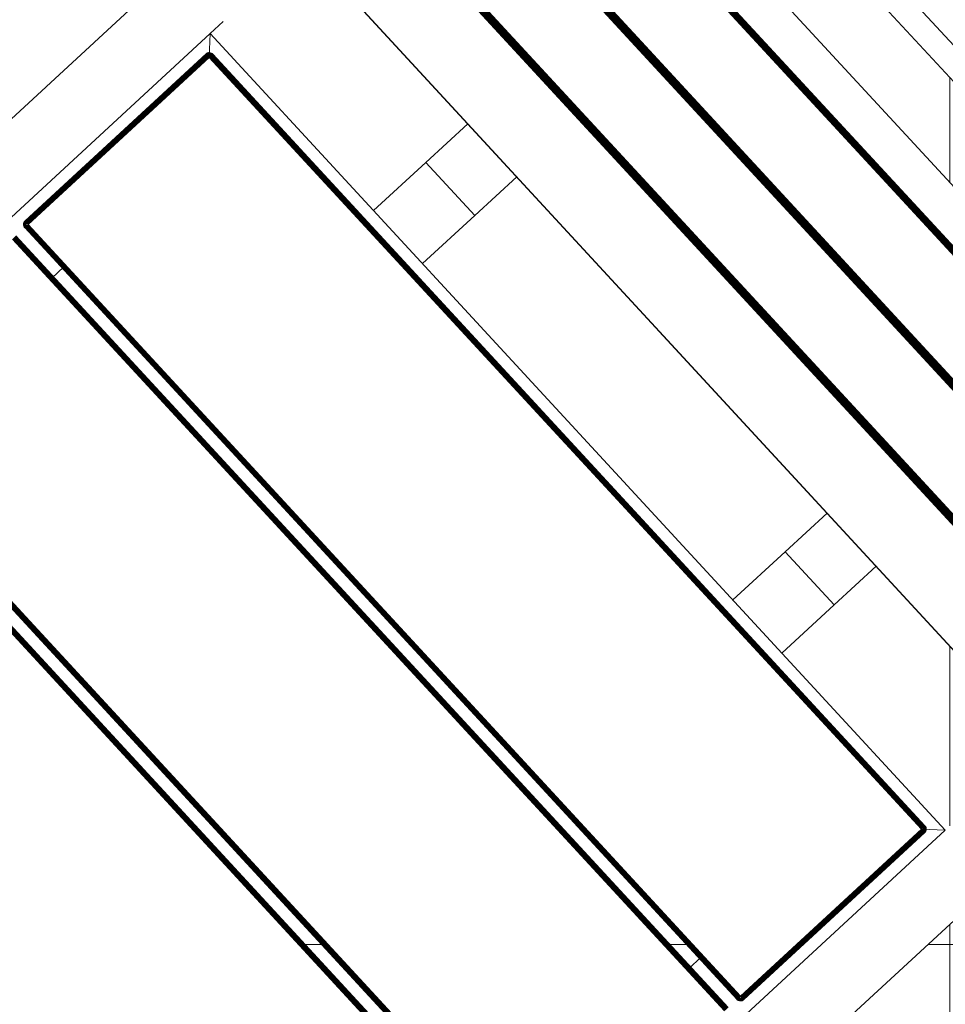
# Model space of a CAD drawing. Header units: millimetres. Extents: x -68595 to 26741, y -534 to 35396.
# Tile 102 of 172: x -58380 to -57996, y 28734 to 29143. Entities that reach past the tile are written whole.
import ezdxf

# ---------------------------------------------------------------- set-up
doc = ezdxf.new("R2010")
doc.units = ezdxf.units.MM
for name, color, linetype, lineweight, true_color in [('Furniture-1', 7, 'Continuous', 9, 0xaaaaaa), ('Kohvikutool-1', 7, 'Continuous', 9, 0xaaaaaa), ('Surface Pattern-1', 7, 'Continuous', 9, 0x232323)]:
    doc.layers.add(name, color=color, linetype=linetype, lineweight=lineweight, true_color=true_color)

# ---------------------------------------------------------------- blocks, each defined once
blk = doc.blocks.new('MA_Kohvikultool - Kohvikutool_DWG-11582661-Sisehoov')
at = {"layer": 'Kohvikutool-1'}
for p, q in [((-10.89, 495), (-172.29, 495)), ((-388.49, 15), (-388.49, 465)), ((-165, 465), (-158, 458)), ((-165, 15), (-165, 465)), ((-158, 458), (-165, 465)), ((-165, 465), (-35.34, 465)), ((-348.73, 458), (-348.73, 22)), ((-331.82, 22), (-331.82, 458)), ((-331.46, 458), (-331.46, 22)), ((-331.08, 22), (-331.08, 458)), ((-330.68, 22), (-330.68, 458)), ((-330.29, 22), (-330.29, 458)), ((-329.93, 22), (-329.93, 458)), ((-329.64, 22), (-329.64, 458)), ((-329.41, 22), (-329.41, 458)), ((-329.25, 22), (-329.25, 458)), ((-294.28, 458), (-294.28, 22)), ((-294.19, 458), (-294.19, 22)), ((-293.77, 22), (-293.77, 458)), ((-293.41, 458), (-293.41, 22)), ((-293.03, 458), (-293.03, 22)), ((-292.63, 458), (-292.63, 22)), ((-292.24, 458), (-292.24, 22)), ((-291.88, 458), (-291.88, 22)), ((-291.59, 458), (-291.59, 22)), ((-291.36, 22), (-291.36, 458)), ((-291.2, 22), (-291.2, 458)), ((-256.23, 458), (-256.23, 22)), ((-256.14, 458), (-256.14, 22)), ((-255.72, 22), (-255.72, 458)), ((-255.36, 458), (-255.36, 22)), ((-254.98, 458), (-254.98, 22)), ((-254.58, 458), (-254.58, 22)), ((-254.19, 458), (-254.19, 22)), ((-253.83, 22), (-253.83, 458)), ((-253.54, 458), (-253.54, 22)), ((-253.31, 22), (-253.31, 458)), ((-253.15, 22), (-253.15, 458)), ((-218.18, 458), (-218.18, 22)), ((-218.09, 458), (-218.09, 22)), ((-159.97, 458.36), (-160, 458)), ((-159.97, 458.36), (-160, 458)), ((-160, 458), (-159.97, 458)), ((-159.86, 458.74), (-159.97, 458.36)), ((-159.86, 458.74), (-159.97, 458.36)), ((-159.93, 458.36), (-159.97, 458)), ((-159.93, 458.36), (-159.97, 458.36)), ((-159.97, 458), (-159.86, 458)), ((-159.97, 458), (-159.97, 22)), ((-159.83, 458.72), (-159.93, 458.36)), ((-159.93, 458.36), (-159.83, 458.34)), ((-159.67, 459.09), (-159.86, 458.74)), ((-159.67, 459.09), (-159.86, 458.74)), ((-159.83, 458.72), (-159.86, 458.74)), ((-159.83, 458.34), (-159.86, 458)), ((-159.86, 458), (-159.67, 458)), ((-159.86, 458), (-159.86, 22)), ((-159.65, 459.08), (-159.83, 458.72)), ((-159.73, 458.68), (-159.83, 458.72)), ((-159.83, 458.34), (-159.73, 458.68)), ((-159.83, 458.34), (-159.65, 458.3)), ((-159.73, 458.68), (-159.56, 459.02)), ((-159.56, 458.62), (-159.73, 458.68)), ((-159.41, 459.41), (-159.67, 459.09)), ((-159.41, 459.41), (-159.67, 459.09)), ((-159.65, 459.08), (-159.67, 459.09)), ((-159.65, 458.3), (-159.67, 458)), ((-159.67, 458), (-159.41, 458)), ((-159.67, 458), (-159.67, 22)), ((-159.39, 459.39), (-159.65, 459.08)), ((-159.56, 459.02), (-159.65, 459.08)), ((-159.65, 458.3), (-159.56, 458.62)), ((-159.65, 458.3), (-159.39, 458.26)), ((-159.56, 459.02), (-159.31, 459.31)), ((-159.4, 458.92), (-159.56, 459.02)), ((-159.56, 458.62), (-159.4, 458.92)), ((-159.31, 458.52), (-159.56, 458.62)), ((-159.09, 459.67), (-159.41, 459.41)), ((-159.09, 459.67), (-159.41, 459.41)), ((-159.39, 459.39), (-159.41, 459.41)), ((-159.39, 458.26), (-159.41, 458)), ((-159.41, 458), (-159.09, 458)), ((-159.41, 458), (-159.41, 22)), ((-159.4, 458.92), (-159.18, 459.18)), ((-159.18, 458.77), (-159.4, 458.92)), ((-159.08, 459.65), (-159.39, 459.39)), ((-159.31, 459.31), (-159.39, 459.39)), ((-159.39, 458.26), (-159.31, 458.52)), ((-159.39, 458.26), (-159.08, 458.2)), ((-159.31, 459.31), (-159.02, 459.56)), ((-159.18, 459.18), (-159.31, 459.31)), ((-159.31, 458.52), (-159.18, 458.77)), ((-159.02, 458.4), (-159.31, 458.52)), ((-159.18, 459.18), (-158.92, 459.4)), ((-159, 459), (-159.18, 459.18)), ((-159.18, 458.77), (-159, 459)), ((-158.92, 458.6), (-159.18, 458.77)), ((-158.74, 459.86), (-159.09, 459.67)), ((-158.74, 459.86), (-159.09, 459.67)), ((-159.08, 459.65), (-159.09, 459.67)), ((-159.08, 458.2), (-159.09, 458)), ((-159.09, 458), (-158.74, 458)), ((-159.09, 458), (-159.09, 22)), ((-158.72, 459.83), (-159.08, 459.65)), ((-159.02, 459.56), (-159.08, 459.65)), ((-159.08, 458.2), (-159.02, 458.4)), ((-159.08, 458.2), (-158.68, 458.27)), ((-158.74, 458), (-159.08, 458.2)), ((-159.02, 459.56), (-158.68, 459.73)), ((-158.92, 459.4), (-159.02, 459.56)), ((-159.02, 458.4), (-158.92, 458.6)), ((-158.68, 458.27), (-159.02, 458.4)), ((-158.62, 458.4), (-159.02, 458.4)), ((-159, 459), (-158.77, 459.18)), ((-158.77, 458.77), (-159, 459)), ((-158.92, 459.4), (-158.62, 459.56)), ((-158.77, 459.18), (-158.92, 459.4)), ((-158.92, 458.6), (-158.77, 458.77)), ((-158.62, 458.4), (-158.92, 458.6)), ((-158.52, 458.52), (-158.92, 458.6)), ((-158.77, 459.18), (-158.52, 459.31)), ((-158.6, 458.92), (-158.77, 459.18)), ((-158.77, 458.77), (-158.6, 458.92)), ((-158.52, 458.52), (-158.77, 458.77)), ((-158.4, 458.62), (-158.77, 458.77)), ((-158.36, 459.97), (-158.74, 459.86)), ((-158.36, 459.97), (-158.74, 459.86)), ((-158.72, 459.83), (-158.74, 459.86)), ((-158.74, 22), (-158.74, 458)), ((-158.73, 458.07), (-158.36, 458)), ((-158.36, 459.93), (-158.72, 459.83)), ((-158.68, 459.73), (-158.72, 459.83)), ((-158.68, 459.73), (-158.34, 459.83)), ((-158.62, 459.56), (-158.68, 459.73)), ((-158.62, 459.56), (-158.3, 459.65)), ((-158.52, 459.31), (-158.62, 459.56)), ((-158.6, 458.92), (-158.4, 459.02)), ((-158.4, 458.62), (-158.6, 458.92)), ((-158.27, 458.68), (-158.6, 458.92)), ((-158.52, 459.31), (-158.26, 459.39)), ((-158.4, 459.02), (-158.52, 459.31)), ((-158.4, 459.02), (-158.2, 459.08)), ((-158.27, 458.68), (-158.4, 459.02)), ((-158.13, 458.72), (-158.4, 459.02)), ((-158, 460), (-158.36, 459.97)), ((-158, 460), (-158.36, 459.97)), ((-158.36, 459.93), (-158.36, 459.97)), ((-158.36, 459.93), (-158, 459.97)), ((-158.34, 459.83), (-158.36, 459.93)), ((-158.36, 458.03), (-158, 458)), ((-158.36, 458), (-158.36, 22)), ((-158.34, 459.83), (-158, 459.86)), ((-158.3, 459.65), (-158.34, 459.83)), ((-158.3, 459.65), (-158, 459.67)), ((-158.26, 459.39), (-158.3, 459.65)), ((-158.26, 459.39), (-158, 459.41)), ((-158.2, 459.08), (-158.26, 459.39)), ((-158.2, 459.08), (-158, 459.09)), ((-158.13, 458.72), (-158.2, 459.08)), ((-158, 459.09), (-158.13, 458.72)), ((-158, 460), (-158, 459.97)), ((-55.75, 459.97), (-158, 459.97)), ((-158, 459.97), (-158, 459.86)), ((-55.75, 459.86), (-158, 459.86)), ((-158, 459.86), (-158, 459.67)), ((-55.75, 459.67), (-158, 459.67)), ((-158, 459.67), (-158, 459.41)), ((-55.75, 459.41), (-158, 459.41)), ((-158, 459.41), (-158, 459.09)), ((-55.75, 459.09), (-158, 459.09)), ((-158, 459.09), (-158, 458.74)), ((-55.75, 458.74), (-158, 458.74)), ((-158, 458.36), (-158, 458.74)), ((-158, 458.36), (-55.75, 458.36)), ((-158, 458.36), (-158, 458)), ((-158, 458), (-55.75, 458)), ((-158, 22), (-158, 458)), ((-55.39, 459.97), (-55.75, 460)), ((-55.75, 460), (-55.75, 459.97)), ((-55.39, 459.97), (-55.75, 460)), ((-55.75, 459.97), (-55.39, 459.93)), ((-55.75, 459.97), (-55.75, 459.86)), ((-55.75, 459.86), (-55.41, 459.83)), ((-55.75, 459.86), (-55.75, 459.67)), ((-55.75, 459.67), (-55.45, 459.65)), ((-55.75, 459.67), (-55.75, 459.41)), ((-55.75, 459.41), (-55.49, 459.39)), ((-55.75, 459.41), (-55.75, 459.09)), ((-55.75, 459.09), (-55.55, 459.08)), ((-55.75, 459.09), (-55.75, 458.74)), ((-55.75, 458.74), (-55.55, 459.08)), ((-55.75, 458.36), (-55.68, 458.73)), ((-55.72, 458.36), (-55.75, 458)), ((-55.39, 458), (-55.75, 458)), ((-55.75, 458), (-55.75, 22)), ((-55.49, 459.39), (-55.55, 459.08)), ((-55.55, 459.08), (-55.35, 459.02)), ((-55.55, 459.08), (-55.48, 458.68)), ((-55.45, 459.65), (-55.49, 459.39)), ((-55.49, 459.39), (-55.23, 459.31)), ((-55.48, 458.68), (-55.35, 459.02)), ((-55.41, 459.83), (-55.45, 459.65)), ((-55.45, 459.65), (-55.13, 459.56)), ((-55.39, 459.93), (-55.41, 459.83)), ((-55.41, 459.83), (-55.07, 459.73)), ((-55.01, 459.86), (-55.39, 459.97)), ((-55.39, 459.97), (-55.39, 459.93)), ((-55.01, 459.86), (-55.39, 459.97)), ((-55.03, 459.83), (-55.39, 459.93)), ((-55.39, 458), (-55.39, 22)), ((-55.39, 458), (-55.01, 458)), ((-55.35, 459.02), (-55.23, 459.31)), ((-55.35, 459.02), (-55.15, 458.92)), ((-55.35, 458.62), (-55.35, 459.02)), ((-55.35, 458.62), (-55.15, 458.92)), ((-55.23, 459.31), (-55.13, 459.56)), ((-55.23, 459.31), (-54.98, 459.18)), ((-55.23, 458.52), (-55.15, 458.92)), ((-55.23, 458.52), (-54.98, 458.77)), ((-55.15, 458.92), (-54.98, 459.18)), ((-55.15, 458.92), (-54.98, 458.77)), ((-55.13, 459.56), (-55.07, 459.73)), ((-55.13, 459.56), (-54.83, 459.4)), ((-55.13, 458.4), (-54.98, 458.77)), ((-55.13, 458.4), (-54.83, 458.6)), ((-55.07, 459.73), (-55.03, 459.83)), ((-55.07, 459.73), (-54.73, 459.56)), ((-55.07, 458.27), (-54.83, 458.6)), ((-55.07, 458.27), (-54.73, 458.4)), ((-55.01, 459.86), (-55.03, 459.83)), ((-54.67, 459.65), (-55.03, 459.83)), ((-55.03, 458.13), (-54.73, 458.4)), ((-54.67, 458.2), (-55.03, 458.13)), ((-55.02, 458.07), (-54.67, 458.2)), ((-54.66, 459.67), (-55.01, 459.86)), ((-54.66, 459.67), (-55.01, 459.86)), ((-55.01, 458), (-55.01, 22)), ((-54.66, 458), (-55.01, 458)), ((-54.98, 459.18), (-54.83, 459.4)), ((-54.98, 459.18), (-54.75, 459)), ((-54.98, 458.77), (-54.75, 459)), ((-54.98, 458.77), (-54.83, 458.6)), ((-54.83, 459.4), (-54.73, 459.56)), ((-54.83, 459.4), (-54.57, 459.18)), ((-54.83, 458.6), (-54.57, 458.77)), ((-54.83, 458.6), (-54.73, 458.4)), ((-54.75, 459), (-54.57, 459.18)), ((-54.75, 459), (-54.57, 458.77)), ((-54.73, 459.56), (-54.67, 459.65)), ((-54.73, 459.56), (-54.44, 459.31)), ((-54.73, 458.4), (-54.44, 458.52)), ((-54.73, 458.4), (-54.67, 458.2)), ((-54.66, 459.67), (-54.67, 459.65)), ((-54.36, 459.39), (-54.67, 459.65)), ((-54.67, 458.2), (-54.36, 458.26)), ((-54.66, 458), (-54.67, 458.2)), ((-54.34, 459.41), (-54.66, 459.67)), ((-54.34, 459.41), (-54.66, 459.67)), ((-54.66, 458), (-54.66, 22)), ((-54.34, 458), (-54.66, 458)), ((-54.57, 459.18), (-54.44, 459.31)), ((-54.57, 459.18), (-54.35, 458.92)), ((-54.57, 458.77), (-54.35, 458.92)), ((-54.57, 458.77), (-54.44, 458.52)), ((-54.44, 459.31), (-54.36, 459.39)), ((-54.44, 459.31), (-54.19, 459.02)), ((-54.44, 458.52), (-54.19, 458.62)), ((-54.44, 458.52), (-54.36, 458.26)), ((-54.34, 459.41), (-54.36, 459.39)), ((-54.1, 459.08), (-54.36, 459.39)), ((-54.36, 458.26), (-54.1, 458.3)), ((-54.34, 458), (-54.36, 458.26)), ((-54.35, 458.92), (-54.19, 459.02)), ((-54.35, 458.92), (-54.19, 458.62)), ((-54.08, 459.09), (-54.34, 459.41)), ((-54.08, 459.09), (-54.34, 459.41)), ((-54.34, 458), (-54.34, 22)), ((-54.08, 458), (-54.34, 458)), ((-54.19, 459.02), (-54.1, 459.08)), ((-54.19, 459.02), (-54.02, 458.68)), ((-54.19, 458.62), (-54.02, 458.68)), ((-54.19, 458.62), (-54.1, 458.3)), ((-54.08, 459.09), (-54.1, 459.08)), ((-53.92, 458.72), (-54.1, 459.08)), ((-54.1, 458.3), (-53.92, 458.34)), ((-54.08, 458), (-54.1, 458.3)), ((-53.89, 458.74), (-54.08, 459.09)), ((-53.89, 458.74), (-54.08, 459.09)), ((-54.08, 458), (-54.08, 22)), ((-53.89, 458), (-54.08, 458)), ((-54.02, 458.68), (-53.92, 458.72)), ((-54.02, 458.68), (-53.92, 458.34)), ((-53.89, 458.74), (-53.92, 458.72)), ((-53.82, 458.36), (-53.92, 458.72)), ((-53.92, 458.34), (-53.82, 458.36)), ((-53.89, 458), (-53.92, 458.34)), ((-53.78, 458.36), (-53.89, 458.74)), ((-53.78, 458.36), (-53.89, 458.74)), ((-53.89, 458), (-53.89, 22)), ((-53.78, 458), (-53.89, 458)), ((-53.78, 458.36), (-53.82, 458.36)), ((-53.78, 458), (-53.82, 458.36)), ((-53.75, 458), (-53.78, 458.36)), ((-53.75, 458), (-53.78, 458.36)), ((-53.78, 22), (-53.78, 458)), ((-53.75, 458), (-53.78, 458)), ((-48.72, 22), (-48.72, 458)), ((-48.61, 458), (-48.61, 22)), ((-48.42, 22), (-48.42, 458)), ((-48.16, 22), (-48.16, 458)), ((-47.84, 22), (-47.84, 458)), ((-47.49, 22), (-47.49, 458)), ((-47.11, 22), (-47.11, 458)), ((-46.75, 22), (-46.75, 458)), ((55.5, 458), (55.5, 22)), ((55.86, 458), (55.86, 22)), ((56.24, 458), (56.24, 22)), ((56.59, 458), (56.59, 22)), ((56.91, 458), (56.91, 22)), ((57.17, 458), (57.17, 22)), ((57.36, 458), (57.36, 22)), ((57.47, 22), (57.47, 458)), ((62.53, 22), (62.53, 458)), ((62.64, 458), (62.64, 22)), ((62.83, 22), (62.83, 458)), ((63.09, 22), (63.09, 458)), ((63.41, 22), (63.41, 458)), ((63.76, 22), (63.76, 458)), ((64.14, 22), (64.14, 458)), ((64.5, 22), (64.5, 458)), ((-378.23, 435), (-378.23, 45)), ((-47.84, 435), (-54.66, 435)), ((-194.5, 365), (-218.18, 365)), ((-194.5, 335), (-194.5, 365)), ((-194.5, 365), (-165, 365)), ((-194.5, 335), (-194.5, 365)), ((-218.18, 335), (-194.5, 335)), ((-165, 335), (-194.5, 335)), ((-194.5, 145), (-218.18, 145)), ((-165, 145), (-194.5, 145)), ((-194.5, 145), (-194.5, 115)), ((-194.5, 115), (-194.5, 145)), ((-218.18, 115), (-194.5, 115)), ((-194.5, 115), (-165, 115)), ((-54.66, 45), (-47.84, 45)), ((-158, 22), (-165, 15)), ((-165, 15), (-158, 22)), ((-160, 22), (-159.97, 21.64)), ((-159.97, 22), (-160, 22)), ((-160, 22), (-159.97, 21.64)), ((-159.93, 21.64), (-159.97, 22)), ((-159.86, 22), (-159.97, 22)), ((-159.93, 21.64), (-159.97, 21.64)), ((-159.97, 21.64), (-159.86, 21.26)), ((-159.97, 21.64), (-159.86, 21.26)), ((-159.83, 21.66), (-159.93, 21.64)), ((-159.93, 21.64), (-159.83, 21.28)), ((-159.83, 21.66), (-159.86, 22)), ((-159.67, 22), (-159.86, 22)), ((-159.83, 21.28), (-159.86, 21.26)), ((-159.86, 21.26), (-159.67, 20.91)), ((-159.86, 21.26), (-159.67, 20.91)), ((-159.65, 21.7), (-159.83, 21.66)), ((-159.73, 21.32), (-159.83, 21.66)), ((-159.73, 21.32), (-159.83, 21.28)), ((-159.83, 21.28), (-159.65, 20.92)), ((-159.56, 21.38), (-159.73, 21.32)), ((-159.56, 20.98), (-159.73, 21.32)), ((-159.65, 21.7), (-159.67, 22)), ((-159.41, 22), (-159.67, 22)), ((-159.65, 20.92), (-159.67, 20.91)), ((-159.67, 20.91), (-159.41, 20.59)), ((-159.67, 20.91), (-159.41, 20.59)), ((-159.39, 21.74), (-159.65, 21.7)), ((-159.56, 21.38), (-159.65, 21.7)), ((-159.56, 20.98), (-159.65, 20.92)), ((-159.65, 20.92), (-159.39, 20.61)), ((-159.31, 21.48), (-159.56, 21.38)), ((-159.4, 21.08), (-159.56, 21.38)), ((-159.4, 21.08), (-159.56, 20.98)), ((-159.31, 20.69), (-159.56, 20.98)), ((-159.39, 21.74), (-159.41, 22)), ((-159.09, 22), (-159.41, 22)), ((-159.39, 20.61), (-159.41, 20.59)), ((-159.41, 20.59), (-159.09, 20.33)), ((-159.41, 20.59), (-159.09, 20.33)), ((-159.18, 21.23), (-159.4, 21.08)), ((-159.18, 20.82), (-159.4, 21.08)), ((-159.08, 21.8), (-159.39, 21.74)), ((-159.31, 21.48), (-159.39, 21.74)), ((-159.31, 20.69), (-159.39, 20.61)), ((-159.39, 20.61), (-159.08, 20.35)), ((-159.02, 21.6), (-159.31, 21.48)), ((-159.18, 21.23), (-159.31, 21.48)), ((-159.18, 20.82), (-159.31, 20.69)), ((-159.02, 20.44), (-159.31, 20.69)), ((-158.92, 21.4), (-159.18, 21.23)), ((-159, 21), (-159.18, 21.23)), ((-159, 21), (-159.18, 20.82)), ((-158.92, 20.6), (-159.18, 20.82)), ((-159.08, 21.8), (-159.09, 22)), ((-158.74, 22), (-159.09, 22)), ((-158.74, 22), (-159.08, 21.8)), ((-158.72, 21.87), (-159.08, 21.8)), ((-159.02, 21.6), (-159.08, 21.8)), ((-159.02, 20.44), (-159.08, 20.35)), ((-158.72, 21.87), (-159.02, 21.6)), ((-158.68, 21.73), (-159.02, 21.6)), ((-158.92, 21.4), (-159.02, 21.6)), ((-158.92, 20.6), (-159.02, 20.44)), ((-158.68, 20.27), (-159.02, 20.44)), ((-158.77, 21.23), (-159, 21)), ((-158.77, 20.82), (-159, 21)), ((-158.68, 21.73), (-158.92, 21.4)), ((-158.62, 21.6), (-158.92, 21.4)), ((-158.77, 21.23), (-158.92, 21.4)), ((-158.77, 20.82), (-158.92, 20.6)), ((-158.62, 20.44), (-158.92, 20.6)), ((-158.62, 21.6), (-158.77, 21.23)), ((-158.52, 21.48), (-158.77, 21.23)), ((-158.6, 21.08), (-158.77, 21.23)), ((-158.6, 21.08), (-158.77, 20.82)), ((-158.52, 20.69), (-158.77, 20.82)), ((-158.36, 22), (-158.73, 21.93)), ((-158.62, 20.44), (-158.68, 20.27)), ((-158.52, 20.69), (-158.62, 20.44)), ((-158.3, 20.35), (-158.62, 20.44)), ((-158.52, 21.48), (-158.6, 21.08)), ((-158.4, 21.38), (-158.6, 21.08)), ((-158.4, 20.98), (-158.6, 21.08)), ((-158.4, 20.98), (-158.52, 20.69)), ((-158.26, 20.61), (-158.52, 20.69)), ((-158.4, 21.38), (-158.4, 20.98)), ((-158.27, 21.32), (-158.4, 20.98)), ((-158.2, 20.92), (-158.4, 20.98)), ((-158.36, 21.97), (-158, 22)), ((-158.3, 20.35), (-158.26, 20.61)), ((-158.2, 20.92), (-158.27, 21.32)), ((-158.26, 20.61), (-158.2, 20.92)), ((-158.26, 20.61), (-158, 20.59)), ((-158.2, 20.92), (-158.2, 21.3)), ((-158.2, 20.92), (-158, 20.91)), ((-158, 20.91), (-158.07, 21.27)), ((-55.75, 22), (-158, 22)), ((-158, 22), (-158, 21.64)), ((-55.75, 21.64), (-158, 21.64)), ((-158, 21.64), (-158, 21.26)), ((-55.75, 21.26), (-158, 21.26)), ((-158, 21.26), (-158, 20.91)), ((-55.75, 20.91), (-158, 20.91)), ((-158, 20.91), (-158, 20.59)), ((-55.75, 20.59), (-158, 20.59)), ((-158, 20.59), (-158, 20.33)), ((-55.75, 22), (-55.39, 22)), ((-55.72, 21.64), (-55.75, 22)), ((-55.68, 21.27), (-55.75, 21.64)), ((-55.75, 21.26), (-55.75, 20.91)), ((-55.75, 20.91), (-55.55, 20.92)), ((-55.75, 20.91), (-55.75, 20.59)), ((-55.75, 20.59), (-55.49, 20.61)), ((-55.75, 20.59), (-55.75, 20.33)), ((-55.68, 21.27), (-55.55, 20.92)), ((-55.62, 21.28), (-55.35, 20.98)), ((-55.55, 20.92), (-55.62, 21.28)), ((-55.35, 20.98), (-55.55, 20.92)), ((-55.55, 20.92), (-55.49, 20.61)), ((-55.23, 20.69), (-55.49, 20.61)), ((-55.49, 20.61), (-55.45, 20.35)), ((-55.48, 21.32), (-55.15, 21.08)), ((-55.48, 21.32), (-55.35, 20.98)), ((-55.13, 20.44), (-55.45, 20.35)), ((-55.39, 22), (-55.01, 22)), ((-55.35, 21.38), (-54.98, 21.23)), ((-55.35, 21.38), (-55.15, 21.08)), ((-55.15, 21.08), (-55.35, 20.98)), ((-55.35, 20.98), (-55.23, 20.69)), ((-55.23, 21.48), (-54.83, 21.4)), ((-55.23, 21.48), (-54.98, 21.23)), ((-54.98, 20.82), (-55.23, 20.69)), ((-55.23, 20.69), (-55.13, 20.44)), ((-54.98, 21.23), (-55.15, 21.08)), ((-55.15, 21.08), (-54.98, 20.82)), ((-55.13, 21.6), (-54.73, 21.6)), ((-55.13, 21.6), (-54.83, 21.4)), ((-54.83, 20.6), (-55.13, 20.44)), ((-55.13, 20.44), (-55.07, 20.27)), ((-54.67, 21.8), (-55.07, 21.73)), ((-55.07, 21.73), (-54.73, 21.6)), ((-54.73, 20.44), (-55.07, 20.27)), ((-55.01, 22), (-54.66, 22)), ((-55.01, 22), (-54.67, 21.8)), ((-54.83, 21.4), (-54.98, 21.23)), ((-54.98, 21.23), (-54.75, 21)), ((-54.75, 21), (-54.98, 20.82)), ((-54.98, 20.82), (-54.83, 20.6)), ((-54.73, 21.6), (-54.83, 21.4)), ((-54.83, 21.4), (-54.57, 21.23)), ((-54.57, 20.82), (-54.83, 20.6)), ((-54.83, 20.6), (-54.73, 20.44)), ((-54.57, 21.23), (-54.75, 21)), ((-54.75, 21), (-54.57, 20.82)), ((-54.67, 21.8), (-54.73, 21.6)), ((-54.73, 21.6), (-54.44, 21.48)), ((-54.44, 20.69), (-54.73, 20.44)), ((-54.73, 20.44), (-54.67, 20.35)), ((-54.66, 22), (-54.67, 21.8)), ((-54.36, 21.74), (-54.67, 21.8)), ((-54.67, 20.35), (-54.36, 20.61)), ((-54.66, 22), (-54.34, 22)), ((-54.66, 20.33), (-54.34, 20.59)), ((-54.34, 20.59), (-54.66, 20.33)), ((-54.44, 21.48), (-54.57, 21.23)), ((-54.57, 21.23), (-54.35, 21.08)), ((-54.35, 21.08), (-54.57, 20.82)), ((-54.57, 20.82), (-54.44, 20.69)), ((-54.36, 21.74), (-54.44, 21.48)), ((-54.44, 21.48), (-54.19, 21.38)), ((-54.19, 20.98), (-54.44, 20.69)), ((-54.44, 20.69), (-54.36, 20.61)), ((-54.34, 22), (-54.36, 21.74)), ((-54.1, 21.7), (-54.36, 21.74)), ((-54.36, 20.61), (-54.1, 20.92)), ((-54.34, 20.59), (-54.36, 20.61)), ((-54.19, 21.38), (-54.35, 21.08)), ((-54.35, 21.08), (-54.19, 20.98)), ((-54.34, 22), (-54.08, 22)), ((-54.34, 20.59), (-54.08, 20.91)), ((-54.08, 20.91), (-54.34, 20.59)), ((-54.1, 21.7), (-54.19, 21.38)), ((-54.19, 21.38), (-54.02, 21.32)), ((-54.02, 21.32), (-54.19, 20.98)), ((-54.19, 20.98), (-54.1, 20.92)), ((-54.08, 22), (-54.1, 21.7)), ((-53.92, 21.66), (-54.1, 21.7)), ((-54.1, 20.92), (-53.92, 21.28)), ((-54.08, 20.91), (-54.1, 20.92)), ((-54.08, 22), (-53.89, 22)), ((-54.08, 20.91), (-53.89, 21.26)), ((-53.89, 21.26), (-54.08, 20.91)), ((-53.92, 21.66), (-54.02, 21.32)), ((-54.02, 21.32), (-53.92, 21.28)), ((-53.89, 22), (-53.92, 21.66)), ((-53.82, 21.64), (-53.92, 21.66)), ((-53.92, 21.28), (-53.82, 21.64)), ((-53.89, 21.26), (-53.92, 21.28)), ((-53.89, 22), (-53.78, 22)), ((-53.89, 21.26), (-53.78, 21.64)), ((-53.78, 21.64), (-53.89, 21.26)), ((-53.78, 22), (-53.82, 21.64)), ((-53.78, 21.64), (-53.82, 21.64)), ((-53.78, 22), (-53.75, 22)), ((-53.78, 21.64), (-53.75, 22)), ((-53.75, 22), (-53.78, 21.64)), ((-159.08, 20.35), (-159.09, 20.33)), ((-159.09, 20.33), (-158.74, 20.14)), ((-159.09, 20.33), (-158.74, 20.14)), ((-159.08, 20.35), (-158.72, 20.17)), ((-158.72, 20.17), (-158.74, 20.14)), ((-158.74, 20.14), (-158.36, 20.03)), ((-158.74, 20.14), (-158.36, 20.03)), ((-158.68, 20.27), (-158.72, 20.17)), ((-158.72, 20.17), (-158.36, 20.07)), ((-158.34, 20.17), (-158.68, 20.27)), ((-158.36, 20.07), (-158.34, 20.17)), ((-158.36, 20.07), (-158, 20.03)), ((-158.36, 20.07), (-158.36, 20.03)), ((-158.36, 20.03), (-158, 20)), ((-158.36, 20.03), (-158, 20)), ((-158.34, 20.17), (-158.3, 20.35)), ((-158.34, 20.17), (-158, 20.14)), ((-158.3, 20.35), (-158, 20.33)), ((-55.75, 20.33), (-158, 20.33)), ((-158, 20.33), (-158, 20.14)), ((-158, 20.14), (-55.75, 20.14)), ((-158, 20.14), (-158, 20.03)), ((-158, 20.03), (-158, 20)), ((-55.75, 20.03), (-158, 20.03)), ((-55.75, 20.33), (-55.45, 20.35)), ((-55.75, 20.33), (-55.75, 20.14)), ((-55.75, 20.14), (-55.41, 20.17)), ((-55.75, 20.14), (-55.75, 20.03)), ((-55.39, 20.07), (-55.75, 20.03)), ((-55.75, 20.03), (-55.75, 20)), ((-55.75, 20), (-55.39, 20.03)), ((-55.39, 20.03), (-55.75, 20)), ((-55.45, 20.35), (-55.41, 20.17)), ((-55.07, 20.27), (-55.41, 20.17)), ((-55.41, 20.17), (-55.39, 20.07)), ((-55.39, 20.07), (-55.03, 20.17)), ((-55.39, 20.03), (-55.01, 20.14)), ((-55.01, 20.14), (-55.39, 20.03)), ((-55.39, 20.03), (-55.39, 20.07)), ((-55.07, 20.27), (-55.03, 20.17)), ((-55.03, 20.17), (-54.67, 20.35)), ((-55.01, 20.14), (-55.03, 20.17)), ((-55.01, 20.14), (-54.66, 20.33)), ((-54.66, 20.33), (-55.01, 20.14)), ((-54.66, 20.33), (-54.67, 20.35)), ((-165, 15), (-172.29, 15)), ((-35.34, 15), (-165, 15)), ((-10.89, -15), (-172.29, -15))]:
    blk.add_line(p, q, dxfattribs=at)
blk = doc.blocks.new('MA_Kohvikultool - MA_Kohvikultool-11582672-Sisehoov')
blk.add_blockref('MA_Kohvikultool - Kohvikutool_DWG-11582661-Sisehoov', (111.57, -216.07))

msp = doc.modelspace()

# ---------------------------------------------------------------- hatches: boundary and pattern name
at = {"layer": 'Surface Pattern-1'}
h = msp.add_hatch(dxfattribs=at)
h.set_pattern_fill('FP_6', color=256, style=0, pattern_type=2)
h.set_pattern_definition([(270, (-67594.6, -13241.8), (600, 4e-14), []), (0, (-67594.6, -13241.8), (0, 600), [])])
h.paths.add_polyline_path([(-59902.01, 25556.61), (-57646.08, 27269.19), (-57646.08, 29348.17), (-66244.21, 29348.17), (-66244.21, 29093.17), (-66744.21, 29093.17), (-66744.21, 29348.17), (-66798.58, 29348.17), (-66798.58, 25687.16), (-64518.77, 26921.57), (-63355.37, 26921.57), (-59935.15, 25569.7)])
h.paths.add_polyline_path([(-59935.15, 25671.63), (-60763.15, 26024.35), (-60410.88, 26851.3), (-59583.94, 26499.03), (-59934.9, 25672.21)])
h.paths.add_polyline_path([(-59925.64, 25770.8), (-59923.44, 25775.98), (-60296.25, 25934.23), (-60298.45, 25929.05), (-59935.15, 25774.84)])
h.paths.add_polyline_path([(-59886.32, 25863.43), (-59884.13, 25868.61), (-60256.93, 26026.85), (-60259.13, 26021.68), (-59896.89, 25867.91)])
h.paths.add_polyline_path([(-60326.06, 25940.77), (-60323.86, 25945.95), (-60696.67, 26104.2), (-60698.87, 26099.02), (-60338.5, 25946.05)])
h.paths.add_polyline_path([(-59847.01, 25956.06), (-59844.81, 25961.23), (-60217.61, 26119.48), (-60219.81, 26114.3), (-59875.7, 25968.24)])
h.paths.add_polyline_path([(-60286.74, 26033.4), (-60284.55, 26038.58), (-60657.35, 26196.82), (-60659.55, 26191.64), (-60312.19, 26044.2)])
h.paths.add_polyline_path([(-59807.69, 26048.68), (-59805.49, 26053.86), (-60178.3, 26212.11), (-60180.49, 26206.93), (-59811.38, 26050.25)])
h.paths.add_polyline_path([(-60247.43, 26126.02), (-60245.23, 26131.2), (-60618.03, 26289.45), (-60620.23, 26284.27), (-60254.11, 26128.86)])
h.paths.add_polyline_path([(-59768.37, 26141.31), (-59766.58, 26146.66), (-60138.98, 26304.73), (-60141.18, 26299.55), (-59772.06, 26142.87)])
h.paths.add_polyline_path([(-60208.11, 26218.65), (-60205.91, 26223.83), (-60578.72, 26382.07), (-60580.91, 26376.9), (-60254.11, 26238.18)])
h.paths.add_polyline_path([(-60702.62, 26231.01), (-61172.19, 26271.89), (-61169.58, 26301.77), (-61158.95, 26300.85), (-61151.37, 26400.57), (-61203.14, 26405.07), (-61212.32, 26310.84), (-61214.46, 26310.84), (-61227.91, 26311.07), (-61228.27, 26306.88), (-61409.69, 26322.68), (-61370.66, 26770.98), (-61189.25, 26755.19), (-61189.25, 26750.03), (-61173.59, 26747.54), (-61173.52, 26745.41), (-61181.46, 26654.13), (-61128.6, 26649.53), (-61119.93, 26749.15), (-61130.56, 26750.08), (-61127.96, 26779.97), (-60658.39, 26739.09), (-60661, 26709.2), (-60671.62, 26710.13), (-60710.65, 26261.82), (-60700.02, 26260.9)])
h.paths.add_polyline_path([(-59729.05, 26233.93), (-59726.86, 26239.11), (-60099.66, 26397.36), (-60101.86, 26392.18), (-59766.58, 26249.86)])
h.paths.add_polyline_path([(-60818.88, 26301.36), (-60785.06, 26689.89), (-60790.04, 26690.32), (-60823.86, 26301.79), (-60819.24, 26301.39)])
h.paths.add_polyline_path([(-60929.71, 26311.01), (-60895.89, 26699.54), (-60900.87, 26699.97), (-60934.69, 26311.44), (-60930.07, 26311.04)])
h.paths.add_polyline_path([(-60168.79, 26311.28), (-60166.59, 26316.45), (-60539.4, 26474.7), (-60541.6, 26469.52), (-60179.65, 26315.88)])
h.paths.add_polyline_path([(-61040.54, 26320.65), (-61006.72, 26709.19), (-61011.7, 26709.62), (-61045.52, 26321.09), (-61040.91, 26320.69)])
h.paths.add_polyline_path([(-59689.74, 26326.56), (-59687.54, 26331.74), (-60060.34, 26489.98), (-60062.54, 26484.81), (-59753.84, 26353.77)])
h.paths.add_polyline_path([(-61339.39, 26346.67), (-61305.57, 26735.2), (-61334.96, 26737.76), (-61368.78, 26349.23), (-61341.39, 26346.84)])
h.paths.add_polyline_path([(-61794.58, 26398.35), (-61840.04, 26401.68), (-61870.78, 26407.04), (-61905.09, 26416.67), (-61936.08, 26428.54), (-61967.1, 26444.26), (-61995.78, 26462.31), (-62022.06, 26482.8), (-62049.05, 26508.6), (-62071.6, 26534.97), (-62089.77, 26560.85), (-62106.41, 26590.15), (-62120.92, 26622.77), (-62131.8, 26655.75), (-62139.08, 26688.22), (-62143.2, 26721.41), (-62144.05, 26759.59), (-62141.75, 26790.03), (-62135.88, 26824.61), (-62126.95, 26856.9), (-62114.39, 26889.85), (-62099.32, 26919.78), (-62080.62, 26949.54), (-62058.46, 26977.66), (-62034.33, 27002.81), (-62009.22, 27024.44), (-61978.85, 27045.48), (-61952.78, 27060.17), (-61919.95, 27074.76), (-61883.79, 27086.41), (-61854.75, 27092.84), (-61818.79, 27097.11), (-61786.3, 27097.97), (-61751.21, 27095.26), (-61718.3, 27089.65), (-61684.08, 27080.02), (-61653.08, 27068.15), (-61621.65, 27052.19), (-61593.39, 27034.38), (-61567.11, 27013.89), (-61540.12, 26988.09), (-61517.57, 26961.73), (-61499.4, 26935.85), (-61482.76, 26906.54), (-61468.25, 26873.93), (-61456.53, 26837.61), (-61450.09, 26808.51), (-61445.96, 26775.13), (-61445.04, 26738.53), (-61447.42, 26706.67), (-61453.29, 26672.07), (-61463.17, 26637.11), (-61474.78, 26606.85), (-61489.85, 26576.91), (-61508.55, 26547.15), (-61530.7, 26519.03), (-61554.84, 26493.88), (-61579.95, 26472.26), (-61607.41, 26452.97), (-61636.39, 26436.52), (-61669.22, 26421.93), (-61701.98, 26411.13), (-61736.7, 26403.53), (-61771.87, 26399.46), (-61787.01, 26398.72)])
h.paths.add_polyline_path([(-60129.47, 26403.9), (-60127.28, 26409.08), (-60500.08, 26567.33), (-60502.28, 26562.15), (-60179.65, 26425.2)])
h.paths.add_polyline_path([(-59650.42, 26419.19), (-59622.82, 26484.2), (-59995.63, 26642.44), (-60023.22, 26577.43), (-59657.46, 26422.17)])
h.paths.add_polyline_path([(-61147.68, 26430.36), (-61131.2, 26619.64), (-61184.08, 26624.02), (-61200.54, 26434.96), (-61151.37, 26430.68)])
h.paths.add_polyline_path([(-61647.95, 26475.26), (-61641.03, 26479.35), (-61647.42, 26475.58)])
h.paths.add_polyline_path([(-61622.33, 26490.62), (-61615.32, 26495.8), (-61622.27, 26490.67)])
h.paths.add_polyline_path([(-60090.16, 26496.53), (-60087.96, 26501.71), (-60460.76, 26659.95), (-60462.96, 26654.77), (-60093.95, 26498.14)])
h.paths.add_polyline_path([(-61554.46, 26552.32), (-61548.96, 26559.68), (-61554.14, 26552.76)])
h.paths.add_polyline_path([(-59757.36, 26583.89), (-59778.57, 26605.1), (-59771.03, 26612.64), (-60089.23, 26930.84), (-60096.77, 26923.3), (-60117.98, 26944.51), (-59784.7, 27277.8), (-59763.48, 27256.58), (-59771.03, 27249.04), (-59700.32, 27178.33), (-59662.8, 27215.85), (-59729.03, 27283.57), (-59728.47, 27284.32), (-59718.6, 27295.01), (-59721.43, 27298.64), (-59593.06, 27427), (-59275.26, 27108.41), (-59403.63, 26980.04), (-59407.67, 26983.27), (-59419.56, 26972.97), (-59420.34, 26973.4), (-59486.02, 27039.07), (-59523.54, 27001.55), (-59452.83, 26930.84), (-59445.29, 26938.39), (-59424.07, 26917.17), (-59736.53, 26604.71)])
h.paths.add_polyline_path([(-60050.84, 26589.15), (-60023.24, 26654.16), (-60396.05, 26812.41), (-60423.64, 26747.4), (-60093.95, 26607.45)])
h.paths.add_polyline_path([(-61520.86, 26602.89), (-61517.49, 26609.91), (-61520.74, 26603.14)])
h.paths.add_polyline_path([(-61497.78, 26659.01), (-61495.78, 26666.76), (-61497.59, 26659.74)])
h.paths.add_polyline_path([(-59713.58, 26712.52), (-59710.04, 26716.06), (-59985.81, 26991.83), (-59989.35, 26988.29), (-59722.67, 26721.62)])
h.paths.add_polyline_path([(-61486.06, 26718.56), (-61485.61, 26726.54), (-61486.02, 26719.3)])
h.paths.add_polyline_path([(-61486.18, 26779.52), (-61487.29, 26787.22), (-61486.21, 26779.69)])
h.paths.add_polyline_path([(-59634.91, 26791.19), (-59631.38, 26794.72), (-59907.15, 27070.49), (-59910.68, 27066.96), (-59646.27, 26802.55)])
h.paths.add_polyline_path([(-61492.44, 26816.46), (-61493.27, 26819.78), (-61492.82, 26817.94)])
h.paths.add_polyline_path([(-59556.24, 26869.85), (-59552.71, 26873.39), (-59828.48, 27149.16), (-59832.02, 27145.62), (-59617.23, 26930.84)])
h.paths.add_polyline_path([(-61521.5, 26894.98), (-61525.59, 26901.9), (-61521.81, 26895.51)])
h.paths.add_polyline_path([(-61536.86, 26920.59), (-61542.04, 26927.62), (-61536.91, 26920.66)])
h.paths.add_polyline_path([(-61598.56, 26988.47), (-61605.92, 26993.97), (-61598.74, 26988.6)])
h.paths.add_polyline_path([(-61649.12, 27022.07), (-61659.08, 27026.82), (-61649.38, 27022.19)])
h.paths.add_polyline_path([(-59544.75, 27022.76), (-59507.23, 27060.29), (-59641.58, 27194.64), (-59679.1, 27157.12), (-59548.34, 27026.35)])
h.paths.add_polyline_path([(-61705.25, 27045.15), (-61712.99, 27047.16), (-61705.98, 27045.34)])
h.paths.add_polyline_path([(-61764.79, 27056.87), (-61772.78, 27057.32), (-61765.54, 27056.91)])
h.paths.add_polyline_path([(-59344.13, 27081.97), (-59323.67, 27103.23), (-59599.04, 27378.6), (-59619.9, 27357.74), (-59351.03, 27088.87)])
h.paths.add_polyline_path([(-59595.4, 28393.03), (-59595.4, 29293.03), (-58695.4, 29293.03), (-58695.4, 28393.03), (-59593.4, 28393.03)])
h.paths.add_polyline_path([(-59160.4, 28423.03), (-59160.4, 28493.66), (-59565.4, 28493.66), (-59565.4, 28423.03), (-59439.22, 28423.03)])
h.paths.add_polyline_path([(-59130.4, 28423.03), (-58725.4, 28423.03), (-58725.4, 28493.66), (-59130.4, 28493.66)])
h.paths.add_polyline_path([(-60051.44, 28463.63), (-60375.55, 28814.78), (-60353.5, 28835.13), (-60344.05, 28824.89), (-60270.57, 28892.72), (-60306.56, 28931.71), (-60376.79, 28868.21), (-60377.51, 28868.72), (-60387.74, 28879.26), (-60391.52, 28876.31), (-60514.76, 29009.83), (-60183.81, 29314.75), (-60060.57, 29181.23), (-60063.78, 29177.13), (-60054.14, 29165.03), (-60054.59, 29164.27), (-60122.85, 29101.27), (-60086.86, 29062.28), (-60013.38, 29130.1), (-60022.83, 29140.34), (-60000.78, 29160.69), (-59676.67, 28809.54), (-59698.72, 28789.19), (-59708.17, 28799.43), (-60038.84, 28494.22), (-60029.39, 28483.98), (-60038.84, 28475.26)])
h.paths.add_polyline_path([(-58316.71, 28469.45), (-58337.06, 28491.49), (-58326.82, 28500.94), (-58632.03, 28831.62), (-58642.27, 28822.17), (-58662.62, 28844.21), (-58311.47, 29168.32), (-58291.12, 29146.28), (-58301.36, 29136.83), (-58233.53, 29063.35), (-58194.54, 29099.33), (-58258.04, 29169.56), (-58257.53, 29170.29), (-58246.99, 29180.51), (-58249.94, 29184.29), (-58116.42, 29307.53), (-57811.5, 28976.59), (-57945.25, 28853.6), (-57949.12, 28856.56), (-57961.22, 28846.92), (-57961.98, 28847.37), (-58024.98, 28915.63), (-58063.97, 28879.64), (-57996.15, 28806.15), (-57985.91, 28815.6), (-57965.56, 28793.56), (-58314.06, 28471.9)])
h.paths.add_polyline_path([(-59439.22, 28588.66), (-59160.4, 28588.66), (-59160.4, 28594.28), (-59565.4, 28594.28), (-59565.4, 28588.66)])
h.paths.add_polyline_path([(-59002.73, 28588.66), (-58725.4, 28588.66), (-58725.4, 28594.28), (-59130.4, 28594.28), (-59130.4, 28588.66)])
h.paths.add_polyline_path([(-60092.25, 28596.31), (-59805.67, 28860.83), (-59809.06, 28864.5), (-60095.64, 28599.99), (-60093.95, 28598.15)])
h.paths.add_polyline_path([(-58265.42, 28598.44), (-58261.75, 28601.83), (-58526.26, 28888.42), (-58529.94, 28885.03), (-58271.91, 28605.47)])
h.paths.add_polyline_path([(-58183.67, 28673.9), (-58180, 28677.29), (-58444.51, 28963.87), (-58448.19, 28960.48), (-58195.19, 28686.37)])
h.paths.add_polyline_path([(-60167.71, 28678.06), (-59881.12, 28942.58), (-59884.51, 28946.25), (-60171.1, 28681.74)])
h.paths.add_polyline_path([(-59439.22, 28689.28), (-59160.4, 28689.28), (-59160.4, 28694.91), (-59565.4, 28694.91), (-59565.4, 28689.28)])
h.paths.add_polyline_path([(-58784.49, 28689.28), (-58725.4, 28689.28), (-58725.4, 28694.91), (-59130.4, 28694.91), (-59130.4, 28689.28), (-59002.73, 28689.28)])
h.paths.add_polyline_path([(-58101.92, 28749.35), (-58098.24, 28752.74), (-58362.76, 29039.33), (-58366.44, 29035.94), (-58109.4, 28757.45)])
h.paths.add_polyline_path([(-60243.16, 28759.81), (-59956.58, 29024.33), (-59959.97, 29028.01), (-60246.55, 28763.49)])
h.paths.add_polyline_path([(-58959.56, 28789.91), (-58725.4, 28789.91), (-58725.4, 28795.53), (-59130.4, 28795.53), (-59130.4, 28789.91), (-59002.73, 28789.91)])
h.paths.add_polyline_path([(-59160.4, 28789.91), (-59160.4, 28795.53), (-59565.4, 28795.53), (-59565.4, 28789.91), (-59220.97, 28789.91)])
h.paths.add_polyline_path([(-58725.4, 28890.53), (-58725.4, 28896.16), (-59130.4, 28896.16), (-59130.4, 28890.53), (-58784.49, 28890.53)])
h.paths.add_polyline_path([(-59220.97, 28890.53), (-59160.4, 28890.53), (-59160.4, 28896.16), (-59565.4, 28896.16), (-59565.4, 28890.53), (-59330.09, 28890.53)])
h.paths.add_polyline_path([(-58084.32, 28901.68), (-58045.33, 28937.67), (-58174.2, 29077.29), (-58213.19, 29041.3), (-58102.31, 28921.17)])
h.paths.add_polyline_path([(-60248.53, 28913.06), (-60108.91, 29041.93), (-60144.9, 29080.92), (-60284.51, 28952.05), (-60268.07, 28934.24)])
h.paths.add_polyline_path([(-57881.48, 28952.81), (-57860.06, 28973.09), (-58124.32, 29259.41), (-58146, 29239.4), (-57886.03, 28957.74)])
h.paths.add_polyline_path([(-60446.62, 28980.25), (-60160.04, 29244.77), (-60180.32, 29266.19), (-60466.63, 29001.93), (-60450.31, 28984.25)])
h.paths.add_polyline_path([(-59565.4, 28991.16), (-59160.4, 28991.16), (-59160.4, 28996.78), (-59565.4, 28996.78)])
h.paths.add_polyline_path([(-58725.4, 28991.16), (-58725.4, 28996.78), (-59130.4, 28996.78), (-59130.4, 28991.16), (-58784.49, 28991.16)])
h.paths.add_polyline_path([(-58725.4, 29091.78), (-58725.4, 29097.41), (-59130.4, 29097.41), (-59130.4, 29091.78), (-58784.49, 29091.78)])
h.paths.add_polyline_path([(-59220.97, 29091.78), (-59160.4, 29091.78), (-59160.4, 29097.41), (-59565.4, 29097.41), (-59565.4, 29091.78), (-59439.22, 29091.78)])
h.paths.add_polyline_path([(-59439.22, 29192.41), (-59160.4, 29192.41), (-59160.4, 29198.03), (-59565.4, 29198.03), (-59565.4, 29192.41)])
h.paths.add_polyline_path([(-58725.4, 29192.41), (-58725.4, 29198.03), (-59130.4, 29198.03), (-59130.4, 29192.41), (-58784.49, 29192.41)])

# ---------------------------------------------------------------- block references
at = {"layer": 'Furniture-1', "rotation": 222.7069517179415}
msp.add_blockref('MA_Kohvikultool - MA_Kohvikultool-11582672-Sisehoov', (-58204.24, 28952.84), dxfattribs=at)

doc.saveas('drawing.dxf')
